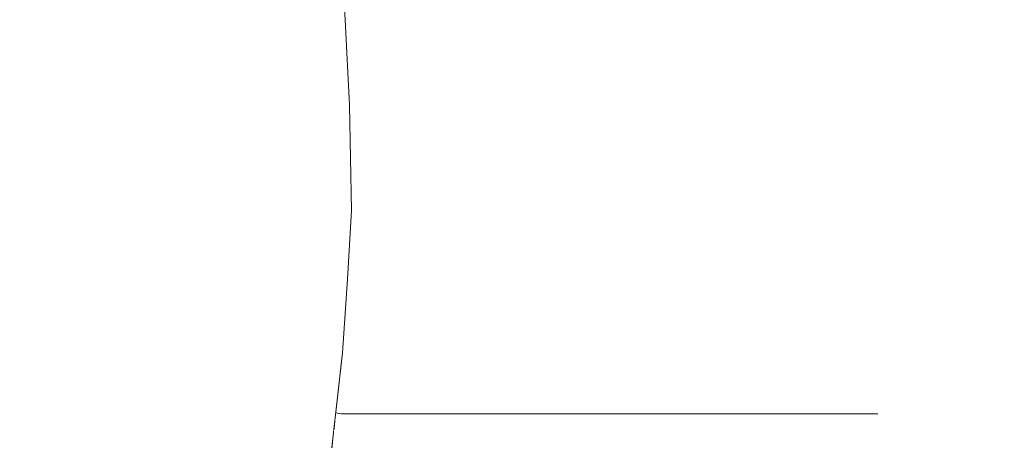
# Model space of a CAD drawing. Header units: millimetres. Extents: x -30280 to 309309, y -17460 to 4378.
# Tile 188 of 256: x 118549 to 118689, y -10927 to -10867. Entities that reach past the tile are written whole.
import ezdxf

# ---------------------------------------------------------------- set-up
doc = ezdxf.new("R2010")
doc.units = ezdxf.units.MM
doc.header["$MEASUREMENT"] = 0
doc.linetypes.add('Wipeout_Contour', pattern=[1000, 0, -1000])
doc.layers.add('P1_PLANTA PRIMERA_3_Nuevo_09_EI_Mobiliari general', color=7, linetype='Continuous')
doc.layers.add('P1_PLANTA PRIMERA_3_Nuevo_09_EI_Mobiliari general_Pluma_Nº__1', color=7, linetype='Continuous', lineweight=5)

msp = doc.modelspace()

# ---------------------------------------------------------------- wipeouts: each hides what was drawn before it
at = {"color": 254, "linetype": 'Wipeout_Contour', "lineweight": 0, "ltscale": 3328831.755178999}
msp.add_wipeout([(118404.67, -10741.05), (117645.42, -10741.05), (117645.42, -11076.05), (118525.21, -11076.05), (118525.21, -11030.48), (118527.55, -11027.83), (118562.75, -11027.83), (118563.05, -11026.76), (118470.3, -11026.76), (118463.48, -11023.72), (118462.77, -11021.88), (118459.35, -11022.05), (118452.52, -11022.12), (118444.87, -11022.05), (118438.46, -11021.85), (118435, -11021.58), (118423.97, -10853.72), (118426.84, -10853.33), (118423.29, -10798.03), (118421.09, -10798.31), (118400.09, -10795.68), (118384.18, -10788.48), (118377.6, -10778.64), (118374.97, -10770.94), (118374.13, -10769.67), (118379.38, -10758.28), (118385.77, -10750.74), (118403.52, -10741.22)], dxfattribs=at).dxf.layer = 'P1_PLANTA PRIMERA_3_Nuevo_09_EI_Mobiliari general'
at = {"color": 254, "linetype": 'Wipeout_Contour', "lineweight": 0, "ltscale": 5246983.506382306}
msp.add_wipeout([(118605.84, -10825.08), (118588.98, -10801.92), (118590.99, -10824.87), (118592.13, -10834.64), (118594.03, -10851.54), (118595.13, -10866.65), (118595.74, -10878.88), (118596, -10893.93), (118595.43, -10903.77), (118594.73, -10914.29), (118593.74, -10922.88), (118671.34, -10922.99), (118781.55, -10923.75), (118815.26, -10919.73), (118871.24, -10913.07), (118872.52, -10913.3), (118883.05, -10915.18), (118900.03, -10918.38), (118900.74, -10912.43), (118901.97, -10894.78), (118901.75, -10880.74), (118901.19, -10869.29), (118900.2, -10855.18), (118898.88, -10843.83), (118897.25, -10829.69), (118897.01, -10826.9), (118887.3, -10833.7), (118873.72, -10839.67), (118856.56, -10844.53), (118844.76, -10848.52), (118835.51, -10852.46), (118830.18, -10853.9), (118822.31, -10855.77), (118815.25, -10857.21), (118809.07, -10858.35), (118802.19, -10858.74), (118687.02, -10858.74), (118680.67, -10858.35), (118672.76, -10856.85), (118658.37, -10853.9), (118647.92, -10849.74), (118636.44, -10846.05), (118633.61, -10844.92), (118620.43, -10837.23)], dxfattribs=at).dxf.layer = 'P1_PLANTA PRIMERA_3_Nuevo_09_EI_Mobiliari general'

# ---------------------------------------------------------------- next in the draw order: wipeouts: each hides what was drawn before it
at = {"color": 254, "linetype": 'Wipeout_Contour', "lineweight": 0, "ltscale": 6090697.080901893}
msp.add_wipeout([(118589.21, -11027.93), (118639.45, -11029.67), (118664.15, -11037.59), (118671.28, -11038.48), (118673.74, -11040.66), (118678.62, -11042.22), (118717.21, -11042.22), (118725.82, -11032.66), (118775.15, -11034.37), (118773.16, -11076.05), (119759.21, -11076.05), (119759.21, -10741.05), (118986.33, -10741.05), (118986.25, -10743.62), (119013.34, -10748.45), (119030.93, -10757.92), (119037.3, -10770.87), (119030.75, -10783.81), (119013.03, -10793.29), (118988.88, -10796.76), (118986.67, -10796.44), (118988.93, -10821.77), (118990.46, -10834.95), (118991.78, -10846.32), (118993.02, -10862.86), (118993.7, -10876.22), (118994.02, -10892.72), (118993.45, -10904.99), (118992.69, -10916.95), (118991.25, -10930.13), (118989.6, -10940.41), (118987.79, -10946.91), (118984.05, -10954.75), (118980.95, -10960.48), (118984.97, -11021.58), (118980.37, -11022.05), (118973.54, -11022.12), (118965.89, -11022.05), (118961.25, -11021.9), (118960.55, -11023.72), (118953.72, -11026.76), (118823.44, -11026.76), (118819.75, -11028.38), (118816.11, -11026.76), (118814.88, -11026.76), (118813.27, -11028.96), (118807.69, -11031.58), (118806.17, -11032.58), (118799.08, -11029.85), (118797.83, -11026.76), (118591.88, -11026.76)], dxfattribs=at).dxf.layer = 'P1_PLANTA PRIMERA_3_Nuevo_09_EI_Mobiliari general'
at = {"color": 254, "linetype": 'Wipeout_Contour', "lineweight": 0, "ltscale": 357132.310886}
msp.add_wipeout([(118536.94, -10854.49), (118537.79, -10870.33), (118566.71, -10868.02)], dxfattribs=at).dxf.layer = 'P1_PLANTA PRIMERA_3_Nuevo_09_EI_Mobiliari general'

# ---------------------------------------------------------------- next in the draw order: wipeouts: each hides what was drawn before it
at = {"color": 254, "linetype": 'Wipeout_Contour', "lineweight": 0, "ltscale": 357157.446692}
msp.add_wipeout([(118566.71, -10868.02), (118565.79, -10851.22), (118536.94, -10854.49)], dxfattribs=at).dxf.layer = 'P1_PLANTA PRIMERA_3_Nuevo_09_EI_Mobiliari general'
at = {"color": 254, "linetype": 'Wipeout_Contour', "lineweight": 0, "ltscale": 357139.292672}
msp.add_wipeout([(118537.79, -10870.33), (118538.25, -10890.02), (118567.21, -10888.97)], dxfattribs=at).dxf.layer = 'P1_PLANTA PRIMERA_3_Nuevo_09_EI_Mobiliari general'

# ---------------------------------------------------------------- next in the draw order: wipeouts: each hides what was drawn before it
at = {"color": 254, "linetype": 'Wipeout_Contour', "lineweight": 0, "ltscale": 357202.29979}
msp.add_wipeout([(118565.79, -10851.22), (118566.71, -10868.02), (118579.78, -10867.8)], dxfattribs=at).dxf.layer = 'P1_PLANTA PRIMERA_3_Nuevo_09_EI_Mobiliari general'
at = {"color": 254, "linetype": 'Wipeout_Contour', "lineweight": 0, "ltscale": 357143.827129}
msp.add_wipeout([(118538.25, -10890.02), (118537.67, -10907.69), (118566.64, -10908.74)], dxfattribs=at).dxf.layer = 'P1_PLANTA PRIMERA_3_Nuevo_09_EI_Mobiliari general'

# ---------------------------------------------------------------- next in the draw order: wipeouts: each hides what was drawn before it
at = {"color": 254, "linetype": 'Wipeout_Contour', "lineweight": 0, "ltscale": 357211.879826}
msp.add_wipeout([(118579.78, -10867.8), (118578.85, -10850.91), (118565.79, -10851.22)], dxfattribs=at).dxf.layer = 'P1_PLANTA PRIMERA_3_Nuevo_09_EI_Mobiliari general'

# ---------------------------------------------------------------- next in the draw order: wipeouts: each hides what was drawn before it
at = {"color": 254, "linetype": 'Wipeout_Contour', "lineweight": 0, "ltscale": 357238.673945}
msp.add_wipeout([(118578.85, -10850.91), (118579.78, -10867.8), (118590.16, -10868.64)], dxfattribs=at).dxf.layer = 'P1_PLANTA PRIMERA_3_Nuevo_09_EI_Mobiliari general'
at = {"color": 254, "linetype": 'Wipeout_Contour', "lineweight": 0, "ltscale": 357164.588117}
msp.add_wipeout([(118567.21, -10888.97), (118566.71, -10868.02), (118537.79, -10870.33)], dxfattribs=at).dxf.layer = 'P1_PLANTA PRIMERA_3_Nuevo_09_EI_Mobiliari general'

# ---------------------------------------------------------------- next in the draw order: wipeouts: each hides what was drawn before it
at = {"color": 254, "linetype": 'Wipeout_Contour', "lineweight": 0, "ltscale": 357245.758461}
msp.add_wipeout([(118589.26, -10852.09), (118578.85, -10850.91), (118590.16, -10868.64)], dxfattribs=at).dxf.layer = 'P1_PLANTA PRIMERA_3_Nuevo_09_EI_Mobiliari general'

# ---------------------------------------------------------------- next in the draw order: wipeouts: each hides what was drawn before it
at = {"color": 254, "linetype": 'Wipeout_Contour', "lineweight": 0, "ltscale": 357263.967339}
msp.add_wipeout([(118589.26, -10852.09), (118590.16, -10868.64), (118594.54, -10870.26)], dxfattribs=at).dxf.layer = 'P1_PLANTA PRIMERA_3_Nuevo_09_EI_Mobiliari general'
at = {"color": 254, "linetype": 'Wipeout_Contour', "lineweight": 0, "ltscale": 357209.622394}
msp.add_wipeout([(118566.71, -10868.02), (118567.21, -10888.97), (118580.29, -10888.87)], dxfattribs=at).dxf.layer = 'P1_PLANTA PRIMERA_3_Nuevo_09_EI_Mobiliari general'

# ---------------------------------------------------------------- next in the draw order: wipeouts: each hides what was drawn before it
at = {"color": 254, "linetype": 'Wipeout_Contour', "lineweight": 0, "ltscale": 357265.43986}
msp.add_wipeout([(118594.54, -10870.26), (118593.68, -10854.4), (118589.26, -10852.09)], dxfattribs=at).dxf.layer = 'P1_PLANTA PRIMERA_3_Nuevo_09_EI_Mobiliari general'
at = {"color": 254, "linetype": 'Wipeout_Contour', "lineweight": 0, "ltscale": 357219.196637}
msp.add_wipeout([(118580.29, -10888.87), (118579.78, -10867.8), (118566.71, -10868.02)], dxfattribs=at).dxf.layer = 'P1_PLANTA PRIMERA_3_Nuevo_09_EI_Mobiliari general'

# ---------------------------------------------------------------- next in the draw order: wipeouts: each hides what was drawn before it
at = {"color": 254, "linetype": 'Wipeout_Contour', "lineweight": 0, "ltscale": 357274.808948}
msp.add_wipeout([(118593.68, -10854.4), (118594.54, -10870.26), (118595.74, -10878.88)], dxfattribs=at).dxf.layer = 'P1_PLANTA PRIMERA_3_Nuevo_09_EI_Mobiliari general'
at = {"color": 254, "linetype": 'Wipeout_Contour', "lineweight": 0, "ltscale": 357245.975462}
msp.add_wipeout([(118579.78, -10867.8), (118580.29, -10888.87), (118590.65, -10889.25)], dxfattribs=at).dxf.layer = 'P1_PLANTA PRIMERA_3_Nuevo_09_EI_Mobiliari general'
at = {"color": 254, "linetype": 'Wipeout_Contour', "lineweight": 0, "ltscale": 357170.488262}
msp.add_wipeout([(118566.64, -10908.74), (118567.21, -10888.97), (118538.25, -10890.02)], dxfattribs=at).dxf.layer = 'P1_PLANTA PRIMERA_3_Nuevo_09_EI_Mobiliari general'

# ---------------------------------------------------------------- next in the draw order: wipeouts: each hides what was drawn before it
at = {"color": 254, "linetype": 'Wipeout_Contour', "lineweight": 0, "ltscale": 357274.767449}
msp.add_wipeout([(118595.74, -10878.88), (118595.13, -10866.65), (118593.68, -10854.4)], dxfattribs=at).dxf.layer = 'P1_PLANTA PRIMERA_3_Nuevo_09_EI_Mobiliari general'
at = {"color": 254, "linetype": 'Wipeout_Contour', "lineweight": 0, "ltscale": 357252.966599}
msp.add_wipeout([(118590.16, -10868.64), (118579.78, -10867.8), (118590.65, -10889.25)], dxfattribs=at).dxf.layer = 'P1_PLANTA PRIMERA_3_Nuevo_09_EI_Mobiliari general'
at = {"color": 254, "linetype": 'Wipeout_Contour', "lineweight": 0, "ltscale": 357145.921574}
msp.add_wipeout([(118537.67, -10907.69), (118536.78, -10922.85), (118565.7, -10925.15)], dxfattribs=at).dxf.layer = 'P1_PLANTA PRIMERA_3_Nuevo_09_EI_Mobiliari general'

# ---------------------------------------------------------------- next in the draw order: linework, layer by layer
at = {"layer": 'P1_PLANTA PRIMERA_3_Nuevo_09_EI_Mobiliari general_Pluma_Nº__1', "color": 7, "linetype": 'Continuous', "lineweight": 5}
msp.add_line((118594.03, -10851.54), (118595.13, -10866.65), dxfattribs=at)

# ---------------------------------------------------------------- next in the draw order: wipeouts: each hides what was drawn before it
at = {"color": 254, "linetype": 'Wipeout_Contour', "lineweight": 0, "ltscale": 357271.074629}
msp.add_wipeout([(118590.16, -10868.64), (118590.65, -10889.25), (118594.99, -10889.99)], dxfattribs=at).dxf.layer = 'P1_PLANTA PRIMERA_3_Nuevo_09_EI_Mobiliari general'
at = {"color": 254, "linetype": 'Wipeout_Contour', "lineweight": 0, "ltscale": 357214.529246}
msp.add_wipeout([(118567.21, -10888.97), (118566.64, -10908.74), (118579.72, -10908.84)], dxfattribs=at).dxf.layer = 'P1_PLANTA PRIMERA_3_Nuevo_09_EI_Mobiliari general'

# ---------------------------------------------------------------- next in the draw order: wipeouts: each hides what was drawn before it
at = {"color": 254, "linetype": 'Wipeout_Contour', "lineweight": 0, "ltscale": 357272.33236}
msp.add_wipeout([(118594.99, -10889.99), (118594.54, -10870.26), (118590.16, -10868.64)], dxfattribs=at).dxf.layer = 'P1_PLANTA PRIMERA_3_Nuevo_09_EI_Mobiliari general'
at = {"color": 254, "linetype": 'Wipeout_Contour', "lineweight": 0, "ltscale": 357225.302795}
msp.add_wipeout([(118579.72, -10908.84), (118580.29, -10888.87), (118567.21, -10888.97)], dxfattribs=at).dxf.layer = 'P1_PLANTA PRIMERA_3_Nuevo_09_EI_Mobiliari general'

# ---------------------------------------------------------------- next in the draw order: wipeouts: each hides what was drawn before it
at = {"color": 254, "linetype": 'Wipeout_Contour', "lineweight": 0, "ltscale": 357281.125998}
msp.add_wipeout([(118594.54, -10870.26), (118594.99, -10889.99), (118596, -10893.93)], dxfattribs=at).dxf.layer = 'P1_PLANTA PRIMERA_3_Nuevo_09_EI_Mobiliari general'
at = {"color": 254, "linetype": 'Wipeout_Contour', "lineweight": 0, "ltscale": 357250.844277}
msp.add_wipeout([(118579.72, -10908.84), (118590.08, -10908.46), (118580.29, -10888.87)], dxfattribs=at).dxf.layer = 'P1_PLANTA PRIMERA_3_Nuevo_09_EI_Mobiliari general'
at = {"color": 254, "linetype": 'Wipeout_Contour', "lineweight": 0, "ltscale": 357173.355836}
msp.add_wipeout([(118565.7, -10925.15), (118566.64, -10908.74), (118537.67, -10907.69)], dxfattribs=at).dxf.layer = 'P1_PLANTA PRIMERA_3_Nuevo_09_EI_Mobiliari general'

# ---------------------------------------------------------------- next in the draw order: wipeouts: each hides what was drawn before it
at = {"color": 254, "linetype": 'Wipeout_Contour', "lineweight": 0, "ltscale": 357280.303678}
msp.add_wipeout([(118596, -10893.93), (118595.74, -10878.88), (118594.54, -10870.26)], dxfattribs=at).dxf.layer = 'P1_PLANTA PRIMERA_3_Nuevo_09_EI_Mobiliari general'
at = {"color": 254, "linetype": 'Wipeout_Contour', "lineweight": 0, "ltscale": 357258.961302}
msp.add_wipeout([(118590.65, -10889.25), (118580.29, -10888.87), (118590.08, -10908.46)], dxfattribs=at).dxf.layer = 'P1_PLANTA PRIMERA_3_Nuevo_09_EI_Mobiliari general'
at = {"color": 254, "linetype": 'Wipeout_Contour', "lineweight": 0, "ltscale": 357216.875075}
msp.add_wipeout([(118566.64, -10908.74), (118565.7, -10925.15), (118578.77, -10925.37)], dxfattribs=at).dxf.layer = 'P1_PLANTA PRIMERA_3_Nuevo_09_EI_Mobiliari general'
at = {"color": 254, "linetype": 'Wipeout_Contour', "lineweight": 0, "ltscale": 357146.083168}
msp.add_wipeout([(118536.78, -10922.85), (118535.03, -10940.01), (118563.83, -10943.86)], dxfattribs=at).dxf.layer = 'P1_PLANTA PRIMERA_3_Nuevo_09_EI_Mobiliari general'

# ---------------------------------------------------------------- next in the draw order: linework, layer by layer
at = {"layer": 'P1_PLANTA PRIMERA_3_Nuevo_09_EI_Mobiliari general_Pluma_Nº__1', "color": 7, "linetype": 'Continuous', "lineweight": 5}
msp.add_line((118595.13, -10866.65), (118595.74, -10878.88), dxfattribs=at)

# ---------------------------------------------------------------- next in the draw order: wipeouts: each hides what was drawn before it
at = {"color": 254, "linetype": 'Wipeout_Contour', "lineweight": 0, "ltscale": 357275.656168}
msp.add_wipeout([(118590.65, -10889.25), (118590.08, -10908.46), (118594.42, -10907.72)], dxfattribs=at).dxf.layer = 'P1_PLANTA PRIMERA_3_Nuevo_09_EI_Mobiliari general'
at = {"color": 254, "linetype": 'Wipeout_Contour', "lineweight": 0, "ltscale": 357228.402377}
msp.add_wipeout([(118578.77, -10925.37), (118579.72, -10908.84), (118566.64, -10908.74)], dxfattribs=at).dxf.layer = 'P1_PLANTA PRIMERA_3_Nuevo_09_EI_Mobiliari general'
at = {"color": 254, "linetype": 'Wipeout_Contour', "lineweight": 0, "ltscale": 357174.31615}
msp.add_wipeout([(118563.83, -10943.86), (118565.7, -10925.15), (118536.78, -10922.85)], dxfattribs=at).dxf.layer = 'P1_PLANTA PRIMERA_3_Nuevo_09_EI_Mobiliari general'

# ---------------------------------------------------------------- next in the draw order: wipeouts: each hides what was drawn before it
at = {"color": 254, "linetype": 'Wipeout_Contour', "lineweight": 0, "ltscale": 357278.041969}
msp.add_wipeout([(118594.42, -10907.72), (118594.99, -10889.99), (118590.65, -10889.25)], dxfattribs=at).dxf.layer = 'P1_PLANTA PRIMERA_3_Nuevo_09_EI_Mobiliari general'
at = {"color": 254, "linetype": 'Wipeout_Contour', "lineweight": 0, "ltscale": 357253.180961}
msp.add_wipeout([(118579.72, -10908.84), (118578.77, -10925.37), (118589.15, -10924.54)], dxfattribs=at).dxf.layer = 'P1_PLANTA PRIMERA_3_Nuevo_09_EI_Mobiliari general'
at = {"color": 254, "linetype": 'Wipeout_Contour', "lineweight": 0, "ltscale": 357217.091449}
msp.add_wipeout([(118565.7, -10925.15), (118563.83, -10943.86), (118576.89, -10944.23)], dxfattribs=at).dxf.layer = 'P1_PLANTA PRIMERA_3_Nuevo_09_EI_Mobiliari general'

# ---------------------------------------------------------------- next in the draw order: wipeouts: each hides what was drawn before it
at = {"color": 254, "linetype": 'Wipeout_Contour', "lineweight": 0, "ltscale": 357284.505458}
msp.add_wipeout([(118594.99, -10889.99), (118594.42, -10907.72), (118595.43, -10903.77)], dxfattribs=at).dxf.layer = 'P1_PLANTA PRIMERA_3_Nuevo_09_EI_Mobiliari general'
at = {"color": 254, "linetype": 'Wipeout_Contour', "lineweight": 0, "ltscale": 357261.991857}
msp.add_wipeout([(118590.08, -10908.46), (118579.72, -10908.84), (118589.15, -10924.54)], dxfattribs=at).dxf.layer = 'P1_PLANTA PRIMERA_3_Nuevo_09_EI_Mobiliari general'
at = {"color": 254, "linetype": 'Wipeout_Contour', "lineweight": 0, "ltscale": 357229.469953}
msp.add_wipeout([(118576.89, -10944.23), (118578.77, -10925.37), (118565.7, -10925.15)], dxfattribs=at).dxf.layer = 'P1_PLANTA PRIMERA_3_Nuevo_09_EI_Mobiliari general'

# ---------------------------------------------------------------- next in the draw order: wipeouts: each hides what was drawn before it
at = {"color": 254, "linetype": 'Wipeout_Contour', "lineweight": 0, "ltscale": 357284.902281}
msp.add_wipeout([(118595.43, -10903.77), (118596, -10893.93), (118594.99, -10889.99)], dxfattribs=at).dxf.layer = 'P1_PLANTA PRIMERA_3_Nuevo_09_EI_Mobiliari general'
at = {"color": 254, "linetype": 'Wipeout_Contour', "lineweight": 0, "ltscale": 357277.806555}
msp.add_wipeout([(118590.08, -10908.46), (118589.15, -10924.54), (118593.53, -10922.92)], dxfattribs=at).dxf.layer = 'P1_PLANTA PRIMERA_3_Nuevo_09_EI_Mobiliari general'
at = {"color": 254, "linetype": 'Wipeout_Contour', "lineweight": 0, "ltscale": 357253.376691}
msp.add_wipeout([(118576.89, -10944.23), (118587.31, -10942.84), (118578.77, -10925.37)], dxfattribs=at).dxf.layer = 'P1_PLANTA PRIMERA_3_Nuevo_09_EI_Mobiliari general'

# ---------------------------------------------------------------- next in the draw order: linework, layer by layer
at = {"layer": 'P1_PLANTA PRIMERA_3_Nuevo_09_EI_Mobiliari general_Pluma_Nº__1', "color": 7, "linetype": 'Continuous', "lineweight": 5}
msp.add_line((118595.74, -10878.88), (118596, -10893.93), dxfattribs=at)

# ---------------------------------------------------------------- next in the draw order: wipeouts: each hides what was drawn before it
at = {"color": 254, "linetype": 'Wipeout_Contour', "lineweight": 0, "ltscale": 357280.861757}
msp.add_wipeout([(118593.53, -10922.92), (118594.42, -10907.72), (118590.08, -10908.46)], dxfattribs=at).dxf.layer = 'P1_PLANTA PRIMERA_3_Nuevo_09_EI_Mobiliari general'
at = {"color": 254, "linetype": 'Wipeout_Contour', "lineweight": 0, "ltscale": 357263.050048}
msp.add_wipeout([(118589.15, -10924.54), (118578.77, -10925.37), (118587.31, -10942.84)], dxfattribs=at).dxf.layer = 'P1_PLANTA PRIMERA_3_Nuevo_09_EI_Mobiliari general'

# ---------------------------------------------------------------- next in the draw order: wipeouts: each hides what was drawn before it
at = {"color": 254, "linetype": 'Wipeout_Contour', "lineweight": 0, "ltscale": 357286.107407}
msp.add_wipeout([(118594.42, -10907.72), (118593.53, -10922.92), (118594.73, -10914.29)], dxfattribs=at).dxf.layer = 'P1_PLANTA PRIMERA_3_Nuevo_09_EI_Mobiliari general'
at = {"color": 254, "linetype": 'Wipeout_Contour', "lineweight": 0, "ltscale": 357277.840349}
msp.add_wipeout([(118589.15, -10924.54), (118587.31, -10942.84), (118591.78, -10940.12)], dxfattribs=at).dxf.layer = 'P1_PLANTA PRIMERA_3_Nuevo_09_EI_Mobiliari general'

# ---------------------------------------------------------------- next in the draw order: wipeouts: each hides what was drawn before it
at = {"color": 254, "linetype": 'Wipeout_Contour', "lineweight": 0, "ltscale": 357286.690214}
msp.add_wipeout([(118594.73, -10914.29), (118595.43, -10903.77), (118594.42, -10907.72)], dxfattribs=at).dxf.layer = 'P1_PLANTA PRIMERA_3_Nuevo_09_EI_Mobiliari general'
at = {"color": 254, "linetype": 'Wipeout_Contour', "lineweight": 0, "ltscale": 357281.941628}
msp.add_wipeout([(118591.78, -10940.12), (118593.53, -10922.92), (118589.15, -10924.54)], dxfattribs=at).dxf.layer = 'P1_PLANTA PRIMERA_3_Nuevo_09_EI_Mobiliari general'

# ---------------------------------------------------------------- next in the draw order: linework, layer by layer
at = {"layer": 'P1_PLANTA PRIMERA_3_Nuevo_09_EI_Mobiliari general_Pluma_Nº__1', "color": 7, "linetype": 'Continuous', "lineweight": 5}
msp.add_line((118596, -10893.93), (118595.43, -10903.77), dxfattribs=at)

# ---------------------------------------------------------------- next in the draw order: wipeouts: each hides what was drawn before it
at = {"color": 254, "linetype": 'Wipeout_Contour', "lineweight": 0, "ltscale": 357285.969525}
msp.add_wipeout([(118593.53, -10922.92), (118591.78, -10940.12), (118593.42, -10925.67)], dxfattribs=at).dxf.layer = 'P1_PLANTA PRIMERA_3_Nuevo_09_EI_Mobiliari general'

# ---------------------------------------------------------------- next in the draw order: wipeouts: each hides what was drawn before it
at = {"color": 254, "linetype": 'Wipeout_Contour', "lineweight": 0, "ltscale": 357287.4465}
msp.add_wipeout([(118593.42, -10925.67), (118594.73, -10914.29), (118593.53, -10922.92)], dxfattribs=at).dxf.layer = 'P1_PLANTA PRIMERA_3_Nuevo_09_EI_Mobiliari general'

# ---------------------------------------------------------------- next in the draw order: linework, layer by layer
at = {"layer": 'P1_PLANTA PRIMERA_3_Nuevo_09_EI_Mobiliari general_Pluma_Nº__1', "color": 7, "linetype": 'Continuous', "lineweight": 5}
msp.add_line((118595.43, -10903.77), (118594.73, -10914.29), dxfattribs=at)

# ---------------------------------------------------------------- next in the draw order: wipeouts: each hides what was drawn before it
at = {"color": 254, "linetype": 'Wipeout_Contour', "lineweight": 0, "ltscale": 357307.614075}
msp.add_wipeout([(118593.47, -10925.26), (118613.62, -10926.26), (118593.64, -10923.76)], dxfattribs=at).dxf.layer = 'P1_PLANTA PRIMERA_3_Nuevo_09_EI_Mobiliari general'

# ---------------------------------------------------------------- next in the draw order: wipeouts: each hides what was drawn before it
at = {"color": 254, "linetype": 'Wipeout_Contour', "lineweight": 0, "ltscale": 952838.74045}
msp.add_wipeout([(118593.42, -10925.67), (118593.14, -10928.14), (118596.89, -10928.62), (118600.61, -10927.34), (118613.29, -10927.34), (118615.3, -10927.34), (118613.62, -10926.26), (118593.47, -10925.26)], dxfattribs=at).dxf.layer = 'P1_PLANTA PRIMERA_3_Nuevo_09_EI_Mobiliari general'

# ---------------------------------------------------------------- next in the draw order: wipeouts: each hides what was drawn before it
at = {"color": 254, "linetype": 'Wipeout_Contour', "lineweight": 0, "ltscale": 476795.621689}
msp.add_wipeout([(118613.62, -10926.26), (118615.3, -10927.34), (118762.62, -10927.75), (118796.37, -10926.26)], dxfattribs=at).dxf.layer = 'P1_PLANTA PRIMERA_3_Nuevo_09_EI_Mobiliari general'

# ---------------------------------------------------------------- next in the draw order: wipeouts: each hides what was drawn before it
at = {"color": 254, "linetype": 'Wipeout_Contour', "lineweight": 0, "ltscale": 476413.063662}
msp.add_wipeout([(118593.64, -10923.76), (118613.62, -10926.26), (118603.37, -10924.57), (118593.68, -10923.41)], dxfattribs=at).dxf.layer = 'P1_PLANTA PRIMERA_3_Nuevo_09_EI_Mobiliari general'

# ---------------------------------------------------------------- next in the draw order: linework, layer by layer
at = {"layer": 'P1_PLANTA PRIMERA_3_Nuevo_09_EI_Mobiliari general_Pluma_Nº__1', "color": 7, "linetype": 'Continuous', "lineweight": 5}
msp.add_line((118591.78, -10940.12), (118593.42, -10925.67), dxfattribs=at)

# ---------------------------------------------------------------- next in the draw order: wipeouts: each hides what was drawn before it
at = {"color": 254, "linetype": 'Wipeout_Contour', "lineweight": 0, "ltscale": 357509.063267}
msp.add_wipeout([(118613.62, -10926.26), (118786.13, -10924.57), (118603.37, -10924.57)], dxfattribs=at).dxf.layer = 'P1_PLANTA PRIMERA_3_Nuevo_09_EI_Mobiliari general'

# ---------------------------------------------------------------- next in the draw order: wipeouts: each hides what was drawn before it
at = {"color": 254, "linetype": 'Wipeout_Contour', "lineweight": 0, "ltscale": 357298.022532}
msp.add_wipeout([(118593.74, -10922.89), (118603.37, -10924.57), (118594.55, -10922.99)], dxfattribs=at).dxf.layer = 'P1_PLANTA PRIMERA_3_Nuevo_09_EI_Mobiliari general'
at = {"color": 254, "linetype": 'Wipeout_Contour', "lineweight": 0, "ltscale": 357700.615923}
msp.add_wipeout([(118786.13, -10924.57), (118613.62, -10926.26), (118796.37, -10926.26)], dxfattribs=at).dxf.layer = 'P1_PLANTA PRIMERA_3_Nuevo_09_EI_Mobiliari general'

# ---------------------------------------------------------------- next in the draw order: wipeouts: each hides what was drawn before it
at = {"color": 254, "linetype": 'Wipeout_Contour', "lineweight": 0, "ltscale": 476608.256594}
msp.add_wipeout([(118594.55, -10922.99), (118603.37, -10924.57), (118731.6, -10923.4), (118671.34, -10922.99)], dxfattribs=at).dxf.layer = 'P1_PLANTA PRIMERA_3_Nuevo_09_EI_Mobiliari general'

# ---------------------------------------------------------------- next in the draw order: linework, layer by layer
at = {"layer": 'P1_PLANTA PRIMERA_3_Nuevo_09_EI_Mobiliari general_Pluma_Nº__1', "color": 7, "linetype": 'Continuous', "lineweight": 5}
for p, q in [((118594.73, -10914.29), (118593.42, -10925.67)), ((118593.74, -10922.88), (118594.55, -10922.99))]:
    msp.add_line(p, q, dxfattribs=at)

# ---------------------------------------------------------------- next in the draw order: wipeouts: each hides what was drawn before it
at = {"color": 254, "linetype": 'Wipeout_Contour', "lineweight": 0, "ltscale": 476908.028841}
msp.add_wipeout([(118731.6, -10923.4), (118603.37, -10924.57), (118786.13, -10924.57), (118781.55, -10923.75)], dxfattribs=at).dxf.layer = 'P1_PLANTA PRIMERA_3_Nuevo_09_EI_Mobiliari general'

# ---------------------------------------------------------------- next in the draw order: linework, layer by layer
at = {"layer": 'P1_PLANTA PRIMERA_3_Nuevo_09_EI_Mobiliari general_Pluma_Nº__1', "color": 7, "linetype": 'Continuous', "lineweight": 5}
msp.add_line((118594.55, -10922.99), (118671.34, -10922.99), dxfattribs=at)

doc.saveas('drawing.dxf')
